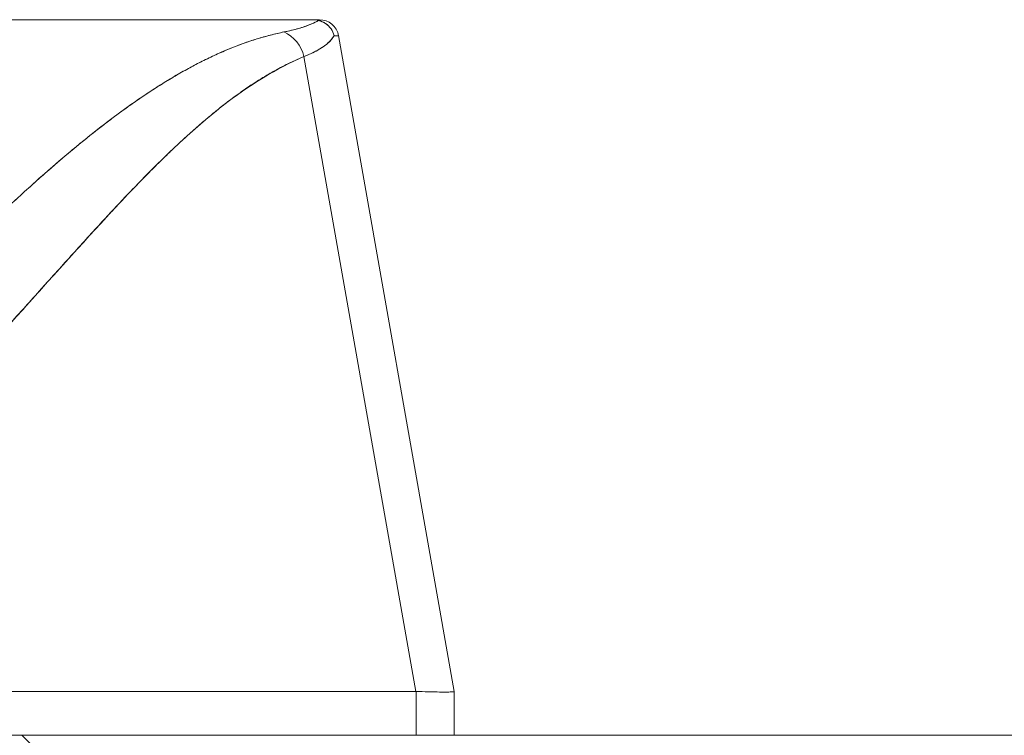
# Model space of a CAD drawing. Header units: inches. Extents: x 14 to 326, y 10 to 205.
# Tile 65 of 107: x 239.84 to 240.842, y 60.681 to 61.409. Entities that reach past the tile are written whole.
import ezdxf

# ---------------------------------------------------------------- set-up
doc = ezdxf.new("R2010")
doc.units = ezdxf.units.IN
doc.header["$LTSCALE"] = 20
doc.header["$MEASUREMENT"] = 0
doc.layers.add('Hatch (ANSI)', color=7, linetype='Continuous', lineweight=5)
doc.layers.add('Visible (ANSI)', color=7, linetype='Continuous', lineweight=5)

msp = doc.modelspace()

# ---------------------------------------------------------------- hatches: boundary and pattern name
at = {"layer": 'Hatch (ANSI)'}
h = msp.add_hatch(dxfattribs=at)
h.set_pattern_fill('ANSI31', color=256, scale=20, angle=90, style=0)
edge = h.paths.add_edge_path()
edge.add_line((257.2125, 59.931), (257.2545, 59.931))
edge.add_line((257.2545, 59.931), (257.3062, 59.931))
edge.add_line((257.3062, 59.931), (257.3062, 60.556))
edge.add_ellipse((257.1812, 60.556), major_axis=(0.125, 0), ratio=1, start_angle=0, end_angle=90)
edge.add_line((257.1812, 60.681), (237.0562, 60.681))
edge.add_ellipse((237.0562, 60.556), major_axis=(0, 0.1249), ratio=1, start_angle=0, end_angle=90)
edge.add_line((236.9312, 60.556), (236.9312, 60.056))
edge.add_line((236.9312, 60.056), (237.0249, 60.056))
edge.add_line((237.0249, 60.056), (237.0249, 60.556))
edge.add_ellipse((237.0562, 60.556), major_axis=(-0.0312, 0), ratio=1, start_angle=270, end_angle=360, ccw=False)
edge.add_line((237.0562, 60.5873), (256.2937, 60.5873))
edge.add_line((256.2937, 60.5873), (257.0437, 60.5873))
edge.add_line((257.0437, 60.5873), (257.1812, 60.5873))
edge.add_ellipse((257.1812, 60.556), major_axis=(0, 0.0313), ratio=1, start_angle=270, end_angle=360, ccw=False)
edge.add_line((257.2125, 60.556), (257.2125, 60.4329))
edge.add_line((257.2125, 60.4329), (257.2125, 59.9882))
edge.add_line((257.2125, 59.9882), (257.2125, 59.931))

# ---------------------------------------------------------------- linework, layer by layer
at = {"layer": 'Visible (ANSI)'}
for p, q in [((239.4717, 61.4093), (240.1372, 61.4093)), ((240.1372, 61.4093), (240.1372, 61.4093)), ((240.1377, 61.4093), (240.1455, 61.4093)), ((240.1649, 61.3931), (240.2826, 60.7256)), ((240.2826, 60.7256), (240.1649, 61.3931)), ((240.1295, 61.3717), (240.2434, 60.7256)), ((240.2434, 60.7256), (240.1295, 61.3717)), ((239.9956, 61.3503), (239.9956, 61.3503)), ((239.8877, 61.2715), (239.8877, 61.2715)), ((239.8877, 61.2715), (239.8877, 61.2715)), ((239.7519, 60.7256), (240.2434, 60.7256)), ((240.2434, 60.7256), (239.7519, 60.7256)), ((240.2439, 60.7256), (240.2434, 60.7256)), ((240.2439, 60.7256), (240.2439, 60.681)), ((240.2439, 60.681), (240.2439, 60.7256)), ((240.2826, 60.7256), (240.2826, 60.7256)), ((240.2826, 60.7256), (240.2826, 60.681)), ((257.1812, 60.681), (237.0562, 60.681))]:
    msp.add_line(p, q, dxfattribs=at)
for start in [10, 10.0027]:
    msp.add_arc((240.1455, 61.3896), 0.0197, start, 90, dxfattribs=at)
for centre, major_axis, ratio, start_param, end_param in [((239.433, 61.4093), (0.7126, 0), 0.00001, 6.130819, 6.278809), ((240.0993, 61.3662), (0.0117, -0.0312), 0.918444, 1.40761, 2.426972), ((240.0993, 61.3662), (-0.0117, 0.0312), 0.918444, 4.549204, 5.568565), ((239.4664, 61.3897), (0.6986, 0.0033), 0.000808, 0.000127, 0.114957), ((239.4664, 61.3897), (0.6986, 0.0033), 0.000807, 0.000126, 0.114964), ((239.5955, 60.769), (0.6871, -0.0434), 0.010707, 5.946475, 6.283899)]:
    msp.add_ellipse(centre, major_axis=major_axis, ratio=ratio, start_param=start_param, end_param=end_param, dxfattribs=at)
for points, knots in [([(240.1372, 61.4093), (240.1175, 61.4093), (240.0944, 61.4093), (240.0678, 61.4093), (240.0413, 61.4093), (240.0112, 61.4093), (239.9782, 61.4093), (239.9451, 61.4093), (239.9091, 61.4093), (239.8706, 61.4093), (239.8322, 61.4093), (239.7912, 61.4093), (239.7481, 61.4093), (239.7051, 61.4093), (239.6601, 61.4093), (239.6139, 61.4093), (239.5677, 61.4093), (239.5204, 61.4093), (239.4717, 61.4093)], [0, 0, 0, 0, 0.1666667, 0.1666667, 0.1666667, 0.3333333, 0.3333333, 0.3333333, 0.5, 0.5, 0.5, 0.6666667, 0.6666667, 0.6666667, 0.8333333, 0.8333333, 0.8333333, 0.9999707, 0.9999707, 0.9999707, 0.9999707]), ([(240.1093, 61.3968), (240.1147, 61.398), (240.1196, 61.3991), (240.124, 61.4004), (240.1284, 61.4016), (240.1323, 61.4029), (240.1357, 61.4043), (240.1391, 61.4057), (240.1421, 61.4071), (240.1445, 61.4086)], [0, 0, 0, 0, 0.333333, 0.333333, 0.333333, 0.666667, 0.666667, 0.666667, 1, 1, 1, 1]), ([(240.1093, 61.3968), (240.1132, 61.3977), (240.1169, 61.3985), (240.1204, 61.3994), (240.1238, 61.4003), (240.127, 61.4012), (240.1299, 61.4022), (240.1328, 61.4031), (240.1354, 61.4041), (240.1378, 61.4051), (240.1401, 61.4062), (240.1422, 61.4072), (240.1441, 61.4083), (240.1442, 61.4084), (240.1443, 61.4085), (240.1445, 61.4086)], [0, 0, 0, 0, 0.243497, 0.243497, 0.243497, 0.488085, 0.488085, 0.488085, 0.733901, 0.733901, 0.733901, 0.981098, 0.981098, 0.981098, 1, 1, 1, 1]), ([(240.1445, 61.4086), (240.1435, 61.4088), (240.1425, 61.409), (240.1417, 61.4091), (240.1409, 61.4092), (240.1401, 61.4092), (240.1394, 61.4093), (240.1386, 61.4093), (240.1379, 61.4093), (240.1372, 61.4093)], [0, 0, 0, 0, 0.333333, 0.333333, 0.333333, 0.666667, 0.666667, 0.666667, 1, 1, 1, 1]), ([(240.1445, 61.4086), (240.1435, 61.4088), (240.1425, 61.409), (240.1417, 61.4091), (240.1409, 61.4092), (240.1401, 61.4092), (240.1394, 61.4093), (240.1386, 61.4093), (240.1379, 61.4093), (240.1372, 61.4093)], [0, 0, 0, 0, 0.333333, 0.333333, 0.333333, 0.666667, 0.666667, 0.666667, 1, 1, 1, 1]), ([(240.1445, 61.4086), (240.147, 61.4079), (240.1495, 61.4069), (240.1517, 61.4054), (240.1539, 61.4039), (240.1557, 61.4021), (240.1572, 61.4), (240.1587, 61.3979), (240.1597, 61.3955), (240.1603, 61.3931)], [0, 0, 0, 0, 0.333333, 0.333333, 0.333333, 0.666667, 0.666667, 0.666667, 1, 1, 1, 1]), ([(240.1603, 61.3931), (240.1598, 61.3955), (240.1587, 61.3979), (240.1572, 61.4), (240.1557, 61.4021), (240.1539, 61.404), (240.1517, 61.4054), (240.1507, 61.4061), (240.1496, 61.4067), (240.1486, 61.4072), (240.1472, 61.4078), (240.1459, 61.4082), (240.1445, 61.4086)], [0, 0, 0, 0, 0.333333, 0.333333, 0.333333, 0.666667, 0.666667, 0.666667, 0.817044, 0.817044, 0.817044, 1, 1, 1, 1]), ([(239.6912, 61.0815), (239.7131, 61.1042), (239.7336, 61.1255), (239.7532, 61.1454), (239.7728, 61.1653), (239.7915, 61.1836), (239.8093, 61.2006), (239.8271, 61.2176), (239.8439, 61.2332), (239.8601, 61.2476), (239.8763, 61.2619), (239.8917, 61.2751), (239.9067, 61.2872), (239.9216, 61.2993), (239.936, 61.3103), (239.95, 61.3203), (239.964, 61.3303), (239.9777, 61.3394), (239.9911, 61.3475), (240.0045, 61.3557), (240.0176, 61.3629), (240.0307, 61.3693), (240.0437, 61.3757), (240.0567, 61.3812), (240.0698, 61.3858), (240.0828, 61.3904), (240.096, 61.3941), (240.1093, 61.3968)], [0, 0, 0, 0, 0.111111, 0.111111, 0.111111, 0.222222, 0.222222, 0.222222, 0.333333, 0.333333, 0.333333, 0.444444, 0.444444, 0.444444, 0.555556, 0.555556, 0.555556, 0.666667, 0.666667, 0.666667, 0.777778, 0.777778, 0.777778, 0.888889, 0.888889, 0.888889, 1, 1, 1, 1]), ([(239.6912, 61.0815), (239.6985, 61.0892), (239.7058, 61.0968), (239.713, 61.1043), (239.72, 61.1115), (239.727, 61.1187), (239.734, 61.1258), (239.7407, 61.1327), (239.7474, 61.1395), (239.7541, 61.1463), (239.7606, 61.1528), (239.7671, 61.1593), (239.7736, 61.1658), (239.7799, 61.172), (239.7861, 61.1782), (239.7924, 61.1842), (239.7962, 61.1879), (239.8, 61.1916), (239.8037, 61.1952), (239.806, 61.1974), (239.8083, 61.1996), (239.8106, 61.2018), (239.8165, 61.2075), (239.8224, 61.213), (239.8283, 61.2185), (239.834, 61.2239), (239.8397, 61.2291), (239.8454, 61.2343), (239.851, 61.2394), (239.8566, 61.2444), (239.8621, 61.2494), (239.8676, 61.2542), (239.873, 61.2589), (239.8784, 61.2636), (239.8837, 61.2682), (239.889, 61.2727), (239.8943, 61.2771), (239.8995, 61.2814), (239.9047, 61.2856), (239.9099, 61.2898), (239.9104, 61.2902), (239.9109, 61.2906), (239.9114, 61.291), (239.916, 61.2947), (239.9206, 61.2983), (239.9252, 61.3018), (239.9302, 61.3057), (239.9352, 61.3095), (239.9402, 61.3131), (239.9451, 61.3168), (239.95, 61.3203), (239.9549, 61.3238), (239.9598, 61.3272), (239.9646, 61.3305), (239.9695, 61.3337), (239.9743, 61.337), (239.9791, 61.3401), (239.9838, 61.3431), (239.9886, 61.346), (239.9933, 61.3489), (239.998, 61.3517), (240.0028, 61.3545), (240.0075, 61.3571), (240.0121, 61.3597), (240.0126, 61.3599), (240.013, 61.3602), (240.0135, 61.3604), (240.0177, 61.3627), (240.0219, 61.3649), (240.0261, 61.367), (240.0308, 61.3694), (240.0354, 61.3716), (240.04, 61.3737), (240.0447, 61.3758), (240.0493, 61.3778), (240.0539, 61.3797), (240.0585, 61.3816), (240.0631, 61.3834), (240.0677, 61.3851), (240.0724, 61.3867), (240.077, 61.3883), (240.0816, 61.3897), (240.0862, 61.3911), (240.0908, 61.3924), (240.0954, 61.3936), (240.1001, 61.3948), (240.1047, 61.3959), (240.1093, 61.3968)], [0, 0, 0, 0, 0.047674, 0.047674, 0.047674, 0.093754, 0.093754, 0.093754, 0.138483, 0.138483, 0.138483, 0.181962, 0.181962, 0.181962, 0.224293, 0.224293, 0.224293, 0.25, 0.25, 0.25, 0.265575, 0.265575, 0.265575, 0.305906, 0.305906, 0.305906, 0.345378, 0.345378, 0.345378, 0.384081, 0.384081, 0.384081, 0.422102, 0.422102, 0.422102, 0.459526, 0.459526, 0.459526, 0.496435, 0.496435, 0.496435, 0.5, 0.5, 0.5, 0.53291, 0.53291, 0.53291, 0.569025, 0.569025, 0.569025, 0.604849, 0.604849, 0.604849, 0.640453, 0.640453, 0.640453, 0.675905, 0.675905, 0.675905, 0.711275, 0.711275, 0.711275, 0.746632, 0.746632, 0.746632, 0.75, 0.75, 0.75, 0.782043, 0.782043, 0.782043, 0.817582, 0.817582, 0.817582, 0.853329, 0.853329, 0.853329, 0.889364, 0.889364, 0.889364, 0.925766, 0.925766, 0.925766, 0.962618, 0.962618, 0.962618, 1, 1, 1, 1]), ([(240.1603, 61.3931), (240.1599, 61.3923), (240.1593, 61.3915), (240.1587, 61.3907), (240.1575, 61.3889), (240.1559, 61.3872), (240.154, 61.3856), (240.154, 61.3855), (240.1539, 61.3855), (240.1539, 61.3854), (240.152, 61.3838), (240.1499, 61.3822), (240.1476, 61.3807), (240.1463, 61.3799), (240.145, 61.3791), (240.1436, 61.3783), (240.1422, 61.3775), (240.1408, 61.3768), (240.1394, 61.3761), (240.1364, 61.3746), (240.1331, 61.3731), (240.1295, 61.3717)], [0, 0, 0, 0, 0.10182, 0.10182, 0.10182, 0.326366, 0.326366, 0.326366, 0.333333, 0.333333, 0.333333, 0.550921, 0.550921, 0.550921, 0.666667, 0.666667, 0.666667, 0.775448, 0.775448, 0.775448, 1, 1, 1, 1]), ([(240.1295, 61.3717), (240.1348, 61.3738), (240.1395, 61.376), (240.1436, 61.3783), (240.1476, 61.3806), (240.1511, 61.3829), (240.1539, 61.3854), (240.1566, 61.3879), (240.1588, 61.3904), (240.1603, 61.3931)], [0.0000121, 0.0000121, 0.0000121, 0.0000121, 0.3333333, 0.3333333, 0.3333333, 0.6666667, 0.6666667, 0.6666667, 1, 1, 1, 1]), ([(239.7588, 61.0208), (239.795, 61.061), (239.8297, 61.099), (239.8627, 61.1356), (239.8958, 61.1722), (239.9272, 61.2074), (239.9575, 61.239), (239.9879, 61.2706), (240.0173, 61.2986), (240.0459, 61.3209), (240.0746, 61.3433), (240.1024, 61.36), (240.1295, 61.3717)], [0, 0, 0, 0, 0.25, 0.25, 0.25, 0.5, 0.5, 0.5, 0.75, 0.75, 0.75, 1, 1, 1, 1]), ([(240.1295, 61.3717), (240.1255, 61.3701), (240.1215, 61.3683), (240.1176, 61.3665), (240.1136, 61.3646), (240.1096, 61.3626), (240.1057, 61.3605), (240.1017, 61.3584), (240.0978, 61.3562), (240.0939, 61.354), (240.0899, 61.3516), (240.086, 61.3492), (240.082, 61.3467), (240.0781, 61.3442), (240.0741, 61.3416), (240.0702, 61.3389), (240.0662, 61.3361), (240.0623, 61.3333), (240.0583, 61.3304), (240.0543, 61.3275), (240.0504, 61.3244), (240.0464, 61.3213), (240.0424, 61.3182), (240.0384, 61.3149), (240.0344, 61.3116), (240.0303, 61.3082), (240.0263, 61.3048), (240.0223, 61.3013), (240.0182, 61.2977), (240.0141, 61.294), (240.01, 61.2903), (240.0058, 61.2865), (240.0017, 61.2827), (239.9975, 61.2788), (239.9933, 61.2747), (239.9891, 61.2707), (239.9849, 61.2666), (239.9806, 61.2623), (239.9763, 61.2581), (239.972, 61.2537), (239.9676, 61.2493), (239.9632, 61.2448), (239.9588, 61.2402), (239.9542, 61.2356), (239.9497, 61.2308), (239.9452, 61.2261), (239.9431, 61.2238), (239.9409, 61.2215), (239.9388, 61.2192), (239.9363, 61.2166), (239.9338, 61.2139), (239.9313, 61.2113), (239.9265, 61.2061), (239.9218, 61.2009), (239.917, 61.1957), (239.912, 61.1903), (239.9071, 61.1849), (239.9022, 61.1795), (239.8971, 61.1738), (239.8919, 61.1682), (239.8868, 61.1625), (239.8815, 61.1566), (239.8762, 61.1507), (239.8709, 61.1447), (239.8654, 61.1386), (239.8599, 61.1324), (239.8543, 61.1262), (239.8486, 61.1198), (239.8428, 61.1133), (239.837, 61.1069), (239.831, 61.1001), (239.8249, 61.0934), (239.8189, 61.0867), (239.8126, 61.0796), (239.8063, 61.0726), (239.7999, 61.0656), (239.7933, 61.0583), (239.7866, 61.051), (239.7799, 61.0437), (239.7729, 61.036), (239.7659, 61.0284), (239.7588, 61.0208)], [0, 0, 0, 0, 0.029086, 0.029086, 0.029086, 0.058387, 0.058387, 0.058387, 0.087935, 0.087935, 0.087935, 0.117777, 0.117777, 0.117777, 0.147957, 0.147957, 0.147957, 0.178529, 0.178529, 0.178529, 0.20955, 0.20955, 0.20955, 0.24108, 0.24108, 0.24108, 0.273185, 0.273185, 0.273185, 0.305936, 0.305936, 0.305936, 0.339407, 0.339407, 0.339407, 0.37368, 0.37368, 0.37368, 0.408841, 0.408841, 0.408841, 0.44498, 0.44498, 0.44498, 0.482193, 0.482193, 0.482193, 0.5, 0.5, 0.5, 0.520588, 0.520588, 0.520588, 0.560289, 0.560289, 0.560289, 0.60142, 0.60142, 0.60142, 0.644109, 0.644109, 0.644109, 0.688496, 0.688496, 0.688496, 0.734731, 0.734731, 0.734731, 0.782977, 0.782977, 0.782977, 0.833414, 0.833414, 0.833414, 0.886232, 0.886232, 0.886232, 0.941632, 0.941632, 0.941632, 1, 1, 1, 1]), ([(240.2439, 60.7256), (240.2438, 60.7256), (240.2438, 60.7256), (240.2437, 60.7256), (240.2437, 60.7256), (240.2436, 60.7256), (240.2436, 60.7256), (240.2435, 60.7256), (240.2435, 60.7256), (240.2434, 60.7256)], [0, 0, 0, 0, 0.333333, 0.333333, 0.333333, 0.666667, 0.666667, 0.666667, 1, 1, 1, 1]), ([(240.2826, 60.7256), (240.2826, 60.7253), (240.2812, 60.7252), (240.2783, 60.7251), (240.2754, 60.725), (240.271, 60.725), (240.2653, 60.7251), (240.2596, 60.7252), (240.2524, 60.7253), (240.2439, 60.7256)], [0, 0, 0, 0, 0.3333333, 0.3333333, 0.3333333, 0.6666667, 0.6666667, 0.6666667, 0.9999922, 0.9999922, 0.9999922, 0.9999922]), ([(240.2826, 60.7256), (240.2826, 60.7256), (240.2826, 60.7256), (240.2826, 60.7256), (240.2826, 60.7256), (240.2826, 60.7256), (240.2826, 60.7256), (240.2826, 60.7256), (240.2826, 60.7256), (240.2826, 60.7256)], [0, 0, 0, 0, 0.333333, 0.333333, 0.333333, 0.666667, 0.666667, 0.666667, 1, 1, 1, 1])]:
    msp.add_open_spline(points, degree=3, knots=knots, dxfattribs=at)

doc.saveas('drawing.dxf')
